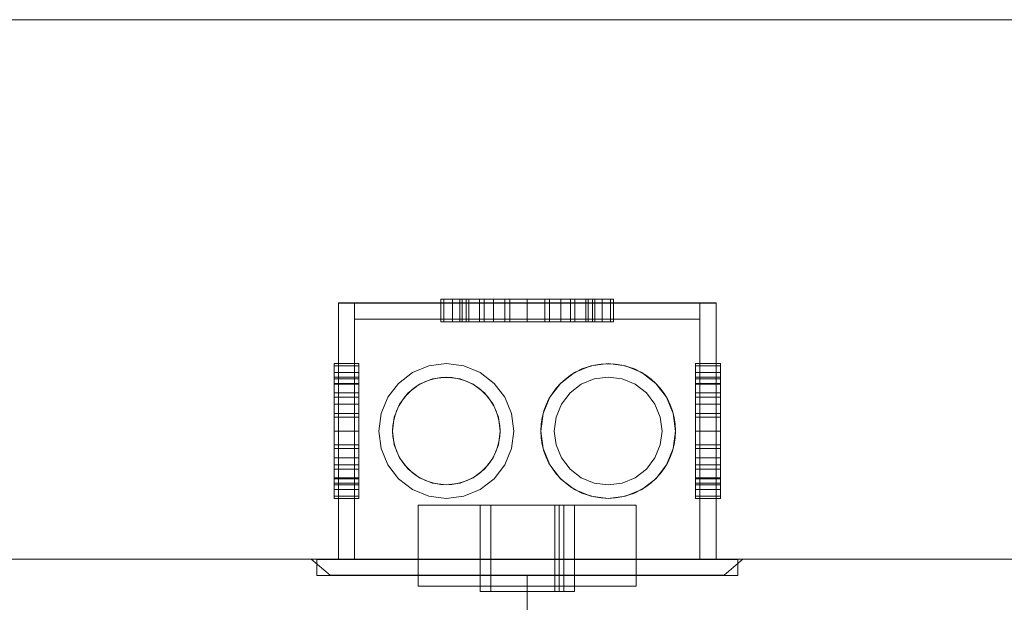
# Model space of a CAD drawing. Extents: x 5066 to 9756, y -2696 to -1109.
# Tile 195 of 208: x 9416.868 to 9417.233, y -2573.653 to -2573.437. Entities that reach past the tile are written whole.
import ezdxf

# ---------------------------------------------------------------- set-up
doc = ezdxf.new("R2010")
doc.units = 0
doc.header["$MEASUREMENT"] = 0
for name, color, linetype, lineweight in [('CE-PT Dados', 7, 'CONTINUOUS', 5), ('IFC-Caixa de passagem-Contorno', 44, 'CONTINUOUS', 5), ('IFC-Parede padrão-Contorno', 44, 'CONTINUOUS', 5), ('LO-Caixa', 9, 'CONTINUOUS', 18)]:
    doc.layers.add(name, color=color, linetype=linetype, lineweight=lineweight)

msp = doc.modelspace()

# ---------------------------------------------------------------- linework, layer by layer
at = {"layer": 'CE-PT Dados'}
msp.add_line((9417.05581, -2573.76394), (9417.05581, -2573.64333), dxfattribs=at)
at = {"layer": 'IFC-Caixa de passagem-Contorno'}
for p, q in [((9416.98581, -2573.63733), (9416.98581, -2573.54233)), ((9416.98581, -2573.54233), (9417.12581, -2573.54233)), ((9417.12581, -2573.63733), (9417.12581, -2573.54233)), ((9416.97781, -2573.63733), (9417.13381, -2573.63733)), ((9416.97781, -2573.64333), (9416.97781, -2573.63733)), ((9417.13381, -2573.64333), (9417.13381, -2573.63733)), ((9416.97781, -2573.64333), (9417.13381, -2573.64333))]:
    msp.add_line(p, q, dxfattribs=at)
for centre, radius in [((9417.08581, -2573.58973), 0.02496), ((9417.02581, -2573.58973), 0.0199)]:
    msp.add_circle(centre, radius, dxfattribs=at)
at = {"layer": 'IFC-Parede padrão-Contorno', "color": 8, "lineweight": 5}
for p, q in [((9412.26519, -2573.43723), (9418.31398, -2573.43723)), ((9412.12116, -2573.63723), (9418.16995, -2573.63723))]:
    msp.add_line(p, q, dxfattribs=at)
at = {"layer": 'LO-Caixa'}
for p, q in [((9417.02381, -2573.54923), (9417.02381, -2573.54083)), ((9417.02381, -2573.54083), (9417.0249, -2573.54083)), ((9417.0249, -2573.54083), (9417.02381, -2573.54083)), ((9417.0249, -2573.54083), (9417.0249, -2573.54923)), ((9417.0249, -2573.54083), (9417.02809, -2573.54083)), ((9417.02809, -2573.54083), (9417.0249, -2573.54083)), ((9417.0249, -2573.54083), (9417.0249, -2573.54923)), ((9417.02809, -2573.54083), (9417.02809, -2573.54923)), ((9417.02809, -2573.54083), (9417.03318, -2573.54083)), ((9417.02809, -2573.54923), (9417.02809, -2573.54083)), ((9417.03318, -2573.54083), (9417.02809, -2573.54083)), ((9417.03081, -2573.54923), (9417.03081, -2573.54083)), ((9417.03081, -2573.54083), (9417.03166, -2573.54083)), ((9417.03166, -2573.54083), (9417.03081, -2573.54083)), ((9417.03081, -2573.54083), (9417.03166, -2573.54083)), ((9417.03081, -2573.54923), (9417.03081, -2573.54083)), ((9417.03166, -2573.54083), (9417.03081, -2573.54083)), ((9417.03166, -2573.54083), (9417.03166, -2573.54923)), ((9417.03166, -2573.54083), (9417.03416, -2573.54083)), ((9417.03166, -2573.54923), (9417.03166, -2573.54083)), ((9417.03416, -2573.54083), (9417.03166, -2573.54083)), ((9417.03166, -2573.54083), (9417.03416, -2573.54083)), ((9417.03166, -2573.54923), (9417.03166, -2573.54083)), ((9417.03166, -2573.54923), (9417.03166, -2573.54083)), ((9417.03416, -2573.54083), (9417.03166, -2573.54083)), ((9417.03318, -2573.54923), (9417.03318, -2573.54083)), ((9417.03318, -2573.54083), (9417.03981, -2573.54083)), ((9417.03981, -2573.54083), (9417.03318, -2573.54083)), ((9417.03318, -2573.54083), (9417.03318, -2573.54923)), ((9417.03416, -2573.54083), (9417.03416, -2573.54923)), ((9417.03416, -2573.54083), (9417.03813, -2573.54083)), ((9417.03416, -2573.54923), (9417.03416, -2573.54083)), ((9417.03813, -2573.54083), (9417.03416, -2573.54083)), ((9417.03416, -2573.54083), (9417.03813, -2573.54083)), ((9417.03416, -2573.54923), (9417.03416, -2573.54083)), ((9417.03416, -2573.54923), (9417.03416, -2573.54083)), ((9417.03813, -2573.54083), (9417.03416, -2573.54083)), ((9417.03813, -2573.54923), (9417.03813, -2573.54083)), ((9417.03813, -2573.54083), (9417.04331, -2573.54083)), ((9417.04331, -2573.54083), (9417.03813, -2573.54083)), ((9417.03813, -2573.54083), (9417.03813, -2573.54923)), ((9417.03813, -2573.54083), (9417.03813, -2573.54923)), ((9417.03813, -2573.54083), (9417.04331, -2573.54083)), ((9417.04331, -2573.54083), (9417.03813, -2573.54083)), ((9417.03813, -2573.54083), (9417.03813, -2573.54923)), ((9417.03981, -2573.54083), (9417.03981, -2573.54923)), ((9417.03981, -2573.54083), (9417.04752, -2573.54083)), ((9417.04752, -2573.54083), (9417.03981, -2573.54083)), ((9417.03981, -2573.54083), (9417.03981, -2573.54923)), ((9417.04331, -2573.54083), (9417.04331, -2573.54923)), ((9417.04331, -2573.54083), (9417.04934, -2573.54083)), ((9417.04331, -2573.54923), (9417.04331, -2573.54083)), ((9417.04934, -2573.54083), (9417.04331, -2573.54083)), ((9417.04331, -2573.54923), (9417.04331, -2573.54083)), ((9417.04331, -2573.54083), (9417.04934, -2573.54083)), ((9417.04331, -2573.54923), (9417.04331, -2573.54083)), ((9417.04934, -2573.54083), (9417.04331, -2573.54083)), ((9417.04752, -2573.54083), (9417.04752, -2573.54923)), ((9417.04752, -2573.54083), (9417.05581, -2573.54083)), ((9417.04752, -2573.54923), (9417.04752, -2573.54083)), ((9417.05581, -2573.54083), (9417.04752, -2573.54083)), ((9417.04934, -2573.54083), (9417.04934, -2573.54923)), ((9417.04934, -2573.54083), (9417.05581, -2573.54083)), ((9417.04934, -2573.54923), (9417.04934, -2573.54083)), ((9417.05581, -2573.54083), (9417.04934, -2573.54083)), ((9417.04934, -2573.54083), (9417.05581, -2573.54083)), ((9417.06831, -2573.54083), (9417.04934, -2573.54083)), ((9417.04934, -2573.54923), (9417.04934, -2573.54083)), ((9417.04934, -2573.54083), (9417.05581, -2573.54083)), ((9417.04934, -2573.54923), (9417.04934, -2573.54083)), ((9417.05581, -2573.54923), (9417.05581, -2573.54083)), ((9417.05581, -2573.54083), (9417.06228, -2573.54083)), ((9417.05581, -2573.54923), (9417.05581, -2573.54083)), ((9417.06228, -2573.54083), (9417.05581, -2573.54083)), ((9417.05581, -2573.54083), (9417.06228, -2573.54083)), ((9417.05581, -2573.54083), (9417.06228, -2573.54083)), ((9417.05581, -2573.54923), (9417.05581, -2573.54083)), ((9417.05581, -2573.54923), (9417.05581, -2573.54083)), ((9417.05581, -2573.54083), (9417.06409, -2573.54083)), ((9417.05581, -2573.54923), (9417.05581, -2573.54083)), ((9417.05581, -2573.54923), (9417.05581, -2573.54083)), ((9417.06409, -2573.54083), (9417.05581, -2573.54083)), ((9417.06228, -2573.54923), (9417.06228, -2573.54083)), ((9417.06228, -2573.54083), (9417.06831, -2573.54083)), ((9417.06831, -2573.54083), (9417.06228, -2573.54083)), ((9417.06228, -2573.54083), (9417.06228, -2573.54923)), ((9417.06228, -2573.54083), (9417.06831, -2573.54083)), ((9417.06228, -2573.54083), (9417.06831, -2573.54083)), ((9417.06228, -2573.54923), (9417.06228, -2573.54083)), ((9417.06228, -2573.54923), (9417.06228, -2573.54083)), ((9417.06409, -2573.54923), (9417.06409, -2573.54083)), ((9417.06409, -2573.54083), (9417.07181, -2573.54083)), ((9417.07181, -2573.54083), (9417.06409, -2573.54083)), ((9417.06409, -2573.54083), (9417.06409, -2573.54923)), ((9417.06831, -2573.54083), (9417.06831, -2573.54923)), ((9417.06831, -2573.54083), (9417.07348, -2573.54083)), ((9417.06831, -2573.54923), (9417.06831, -2573.54083)), ((9417.07348, -2573.54083), (9417.06831, -2573.54083)), ((9417.06831, -2573.54083), (9417.07348, -2573.54083)), ((9417.06831, -2573.54923), (9417.06831, -2573.54083)), ((9417.06831, -2573.54923), (9417.06831, -2573.54083)), ((9417.07348, -2573.54083), (9417.06831, -2573.54083)), ((9417.07181, -2573.54083), (9417.07181, -2573.54923)), ((9417.07181, -2573.54083), (9417.07843, -2573.54083)), ((9417.07843, -2573.54083), (9417.07181, -2573.54083)), ((9417.07181, -2573.54083), (9417.07181, -2573.54923)), ((9417.07348, -2573.54083), (9417.07348, -2573.54923)), ((9417.07348, -2573.54083), (9417.07746, -2573.54083)), ((9417.07348, -2573.54923), (9417.07348, -2573.54083)), ((9417.07746, -2573.54083), (9417.07348, -2573.54083)), ((9417.07348, -2573.54083), (9417.07348, -2573.54923)), ((9417.07348, -2573.54083), (9417.07746, -2573.54083)), ((9417.07746, -2573.54083), (9417.07348, -2573.54083)), ((9417.07348, -2573.54083), (9417.07348, -2573.54923)), ((9417.07746, -2573.54923), (9417.07746, -2573.54083)), ((9417.07746, -2573.54083), (9417.07995, -2573.54083)), ((9417.07995, -2573.54083), (9417.07746, -2573.54083)), ((9417.07746, -2573.54083), (9417.07746, -2573.54923)), ((9417.07746, -2573.54923), (9417.07746, -2573.54083)), ((9417.07746, -2573.54083), (9417.07995, -2573.54083)), ((9417.07746, -2573.54923), (9417.07746, -2573.54083)), ((9417.07995, -2573.54083), (9417.07746, -2573.54083)), ((9417.07843, -2573.54083), (9417.07843, -2573.54923)), ((9417.07843, -2573.54083), (9417.08352, -2573.54083)), ((9417.07843, -2573.54923), (9417.07843, -2573.54083)), ((9417.08352, -2573.54083), (9417.07843, -2573.54083)), ((9417.07995, -2573.54083), (9417.07995, -2573.54923)), ((9417.07995, -2573.54083), (9417.08081, -2573.54083)), ((9417.07995, -2573.54923), (9417.07995, -2573.54083)), ((9417.08081, -2573.54083), (9417.07995, -2573.54083)), ((9417.07995, -2573.54923), (9417.07995, -2573.54083)), ((9417.07995, -2573.54083), (9417.08081, -2573.54083)), ((9417.07995, -2573.54923), (9417.07995, -2573.54083)), ((9417.08081, -2573.54083), (9417.07995, -2573.54083)), ((9417.08081, -2573.54083), (9417.08081, -2573.54923)), ((9417.08081, -2573.54083), (9417.08081, -2573.54923)), ((9417.08352, -2573.54923), (9417.08352, -2573.54083)), ((9417.08352, -2573.54083), (9417.08672, -2573.54083)), ((9417.08672, -2573.54083), (9417.08352, -2573.54083)), ((9417.08352, -2573.54083), (9417.08352, -2573.54923)), ((9417.08672, -2573.54083), (9417.08672, -2573.54923)), ((9417.08672, -2573.54083), (9417.08781, -2573.54083)), ((9417.08781, -2573.54083), (9417.08672, -2573.54083)), ((9417.08672, -2573.54083), (9417.08672, -2573.54923)), ((9417.08781, -2573.54083), (9417.08781, -2573.54923)), ((9417.12581, -2573.54223), (9416.98581, -2573.54223)), ((9416.98581, -2573.54223), (9417.12581, -2573.54223)), ((9416.98581, -2573.54223), (9416.98581, -2573.63723)), ((9416.98581, -2573.63723), (9416.98581, -2573.54223)), ((9416.99181, -2573.54223), (9417.11981, -2573.54223)), ((9417.11981, -2573.54223), (9416.99181, -2573.54223)), ((9416.99181, -2573.54223), (9416.99181, -2573.54823)), ((9416.99181, -2573.54823), (9416.99181, -2573.54223)), ((9417.11981, -2573.54223), (9416.99181, -2573.54223)), ((9416.99181, -2573.54223), (9416.99181, -2573.63723)), ((9416.99181, -2573.54223), (9417.11981, -2573.54223)), ((9416.99181, -2573.63723), (9416.99181, -2573.54223)), ((9417.11981, -2573.54823), (9417.11981, -2573.54223)), ((9417.11981, -2573.54823), (9417.11981, -2573.54223)), ((9417.11981, -2573.63723), (9417.11981, -2573.54223)), ((9417.11981, -2573.63723), (9417.11981, -2573.54223)), ((9417.12581, -2573.63723), (9417.12581, -2573.54223)), ((9417.12581, -2573.63723), (9417.12581, -2573.54223)), ((9416.99181, -2573.54823), (9417.11981, -2573.54823)), ((9417.11981, -2573.54823), (9416.99181, -2573.54823)), ((9417.02381, -2573.54923), (9417.0249, -2573.54923)), ((9417.0249, -2573.54923), (9417.02381, -2573.54923)), ((9417.0249, -2573.54923), (9417.02809, -2573.54923)), ((9417.02809, -2573.54923), (9417.0249, -2573.54923)), ((9417.03318, -2573.54923), (9417.02809, -2573.54923)), ((9417.02809, -2573.54923), (9417.03318, -2573.54923)), ((9417.03166, -2573.54923), (9417.03081, -2573.54923)), ((9417.03081, -2573.54923), (9417.03166, -2573.54923)), ((9417.03166, -2573.54923), (9417.03081, -2573.54923)), ((9417.03081, -2573.54923), (9417.03166, -2573.54923)), ((9417.03416, -2573.54923), (9417.03166, -2573.54923)), ((9417.03166, -2573.54923), (9417.03416, -2573.54923)), ((9417.03416, -2573.54923), (9417.03166, -2573.54923)), ((9417.03166, -2573.54923), (9417.03416, -2573.54923)), ((9417.03318, -2573.54923), (9417.03981, -2573.54923)), ((9417.03981, -2573.54923), (9417.03318, -2573.54923)), ((9417.03813, -2573.54923), (9417.03416, -2573.54923)), ((9417.03416, -2573.54923), (9417.03813, -2573.54923)), ((9417.03813, -2573.54923), (9417.03416, -2573.54923)), ((9417.03416, -2573.54923), (9417.03813, -2573.54923)), ((9417.04331, -2573.54923), (9417.03813, -2573.54923)), ((9417.03813, -2573.54923), (9417.04331, -2573.54923)), ((9417.04331, -2573.54923), (9417.03813, -2573.54923)), ((9417.03813, -2573.54923), (9417.04331, -2573.54923)), ((9417.03981, -2573.54923), (9417.04752, -2573.54923)), ((9417.04752, -2573.54923), (9417.03981, -2573.54923)), ((9417.04934, -2573.54923), (9417.04331, -2573.54923)), ((9417.04331, -2573.54923), (9417.04934, -2573.54923)), ((9417.04934, -2573.54923), (9417.04331, -2573.54923)), ((9417.04331, -2573.54923), (9417.04934, -2573.54923)), ((9417.05581, -2573.54923), (9417.04752, -2573.54923)), ((9417.04752, -2573.54923), (9417.05581, -2573.54923)), ((9417.05581, -2573.54923), (9417.04934, -2573.54923)), ((9417.04934, -2573.54923), (9417.05581, -2573.54923)), ((9417.04934, -2573.54923), (9417.05581, -2573.54923)), ((9417.05581, -2573.54923), (9417.04934, -2573.54923)), ((9417.06228, -2573.54923), (9417.05581, -2573.54923)), ((9417.05581, -2573.54923), (9417.06228, -2573.54923)), ((9417.05581, -2573.54923), (9417.06228, -2573.54923)), ((9417.06228, -2573.54923), (9417.05581, -2573.54923)), ((9417.06409, -2573.54923), (9417.05581, -2573.54923)), ((9417.05581, -2573.54923), (9417.06409, -2573.54923)), ((9417.06831, -2573.54923), (9417.06228, -2573.54923)), ((9417.06228, -2573.54923), (9417.06831, -2573.54923)), ((9417.06228, -2573.54923), (9417.06831, -2573.54923)), ((9417.06831, -2573.54923), (9417.06228, -2573.54923)), ((9417.07181, -2573.54923), (9417.06409, -2573.54923)), ((9417.06409, -2573.54923), (9417.07181, -2573.54923)), ((9417.07348, -2573.54923), (9417.06831, -2573.54923)), ((9417.06831, -2573.54923), (9417.07348, -2573.54923)), ((9417.07348, -2573.54923), (9417.06831, -2573.54923)), ((9417.06831, -2573.54923), (9417.07348, -2573.54923)), ((9417.07843, -2573.54923), (9417.07181, -2573.54923)), ((9417.07181, -2573.54923), (9417.07843, -2573.54923)), ((9417.07746, -2573.54923), (9417.07348, -2573.54923)), ((9417.07348, -2573.54923), (9417.07746, -2573.54923)), ((9417.07746, -2573.54923), (9417.07348, -2573.54923)), ((9417.07348, -2573.54923), (9417.07746, -2573.54923)), ((9417.07995, -2573.54923), (9417.07746, -2573.54923)), ((9417.07746, -2573.54923), (9417.07995, -2573.54923)), ((9417.07995, -2573.54923), (9417.07746, -2573.54923)), ((9417.07746, -2573.54923), (9417.07995, -2573.54923)), ((9417.07843, -2573.54923), (9417.08352, -2573.54923)), ((9417.08352, -2573.54923), (9417.07843, -2573.54923)), ((9417.08081, -2573.54923), (9417.07995, -2573.54923)), ((9417.07995, -2573.54923), (9417.08081, -2573.54923)), ((9417.07995, -2573.54923), (9417.08081, -2573.54923)), ((9417.08081, -2573.54923), (9417.07995, -2573.54923)), ((9417.08352, -2573.54923), (9417.08672, -2573.54923)), ((9417.08672, -2573.54923), (9417.08352, -2573.54923)), ((9417.08672, -2573.54923), (9417.08781, -2573.54923)), ((9417.08781, -2573.54923), (9417.08672, -2573.54923)), ((9416.98421, -2573.56559), (9416.98421, -2573.56473)), ((9416.98421, -2573.56473), (9416.98421, -2573.56559)), ((9416.99341, -2573.56473), (9416.98421, -2573.56473)), ((9416.98421, -2573.56559), (9416.98421, -2573.56473)), ((9416.98421, -2573.56473), (9416.98421, -2573.56559)), ((9416.99341, -2573.56473), (9416.98421, -2573.56473)), ((9416.98421, -2573.56808), (9416.98421, -2573.56559)), ((9416.98421, -2573.56559), (9416.98421, -2573.56808)), ((9416.98421, -2573.56559), (9416.99341, -2573.56559)), ((9416.98421, -2573.56559), (9416.99341, -2573.56559)), ((9416.98421, -2573.56559), (9416.98421, -2573.56808)), ((9416.98421, -2573.56808), (9416.98421, -2573.56559)), ((9416.99341, -2573.56559), (9416.98421, -2573.56559)), ((9416.98421, -2573.56559), (9416.99341, -2573.56559)), ((9416.99341, -2573.56559), (9416.99341, -2573.56473)), ((9416.99341, -2573.56473), (9416.99341, -2573.56559)), ((9416.99341, -2573.56559), (9416.99341, -2573.56473)), ((9416.99341, -2573.56473), (9416.99341, -2573.56559)), ((9416.99341, -2573.56559), (9416.99341, -2573.56808)), ((9416.99341, -2573.56808), (9416.99341, -2573.56559)), ((9416.99341, -2573.56559), (9416.99341, -2573.56808)), ((9416.99341, -2573.56808), (9416.99341, -2573.56559)), ((9417.01934, -2573.56559), (9417.01331, -2573.56808)), ((9417.01331, -2573.56808), (9417.01934, -2573.56559)), ((9417.02581, -2573.56473), (9417.01934, -2573.56559)), ((9417.01934, -2573.56559), (9417.02581, -2573.56473)), ((9417.03228, -2573.56559), (9417.02581, -2573.56473)), ((9417.02581, -2573.56473), (9417.03228, -2573.56559)), ((9417.03831, -2573.56808), (9417.03228, -2573.56559)), ((9417.03228, -2573.56559), (9417.03831, -2573.56808)), ((9417.07331, -2573.56808), (9417.07934, -2573.56559)), ((9417.07934, -2573.56559), (9417.07331, -2573.56808)), ((9417.07934, -2573.56559), (9417.08581, -2573.56473)), ((9417.08581, -2573.56473), (9417.07934, -2573.56559)), ((9417.08581, -2573.56473), (9417.09228, -2573.56559)), ((9417.09228, -2573.56559), (9417.08581, -2573.56473)), ((9417.09228, -2573.56559), (9417.09831, -2573.56808)), ((9417.09831, -2573.56808), (9417.09228, -2573.56559)), ((9417.11821, -2573.56559), (9417.11821, -2573.56473)), ((9417.11821, -2573.56473), (9417.11821, -2573.56559)), ((9417.12741, -2573.56473), (9417.11821, -2573.56473)), ((9417.11821, -2573.56559), (9417.11821, -2573.56473)), ((9417.11821, -2573.56473), (9417.11821, -2573.56559)), ((9417.12741, -2573.56473), (9417.11821, -2573.56473)), ((9417.11821, -2573.56808), (9417.11821, -2573.56559)), ((9417.11821, -2573.56559), (9417.11821, -2573.56808)), ((9417.12741, -2573.56559), (9417.11821, -2573.56559)), ((9417.11821, -2573.56559), (9417.12741, -2573.56559)), ((9417.11821, -2573.56808), (9417.11821, -2573.56559)), ((9417.11821, -2573.56559), (9417.11821, -2573.56808)), ((9417.12741, -2573.56559), (9417.11821, -2573.56559)), ((9417.12741, -2573.56559), (9417.11821, -2573.56559)), ((9417.12741, -2573.56559), (9417.12741, -2573.56473)), ((9417.12741, -2573.56473), (9417.12741, -2573.56559)), ((9417.12741, -2573.56559), (9417.12741, -2573.56473)), ((9417.12741, -2573.56473), (9417.12741, -2573.56559)), ((9417.12741, -2573.56559), (9417.12741, -2573.56808)), ((9417.12741, -2573.56808), (9417.12741, -2573.56559)), ((9417.12741, -2573.56559), (9417.12741, -2573.56808)), ((9417.12741, -2573.56808), (9417.12741, -2573.56559)), ((9416.98421, -2573.57206), (9416.98421, -2573.56808)), ((9416.98421, -2573.56808), (9416.98421, -2573.57206)), ((9416.98421, -2573.56808), (9416.99341, -2573.56808)), ((9416.98421, -2573.56808), (9416.99341, -2573.56808)), ((9416.98421, -2573.56808), (9416.98421, -2573.57206)), ((9416.98421, -2573.57206), (9416.98421, -2573.56808)), ((9416.98421, -2573.56808), (9416.99341, -2573.56808)), ((9416.99341, -2573.56808), (9416.98421, -2573.56808)), ((9416.98421, -2573.56973), (9416.98421, -2573.57041)), ((9416.98421, -2573.57041), (9416.98421, -2573.56973)), ((9416.99341, -2573.56973), (9416.98421, -2573.56973)), ((9416.98421, -2573.57041), (9416.98421, -2573.57241)), ((9416.98421, -2573.57241), (9416.98421, -2573.57041)), ((9416.99341, -2573.57041), (9416.98421, -2573.57041)), ((9416.98421, -2573.57041), (9416.99341, -2573.57041)), ((9416.99341, -2573.56808), (9416.99341, -2573.57206)), ((9416.99341, -2573.57206), (9416.99341, -2573.56808)), ((9416.99341, -2573.56808), (9416.99341, -2573.57206)), ((9416.99341, -2573.57206), (9416.99341, -2573.56808)), ((9416.99341, -2573.56973), (9416.99341, -2573.57041)), ((9416.99341, -2573.57041), (9416.99341, -2573.56973)), ((9416.99341, -2573.57241), (9416.99341, -2573.57041)), ((9416.99341, -2573.57041), (9416.99341, -2573.57241)), ((9417.01331, -2573.56808), (9417.00813, -2573.57206)), ((9417.00813, -2573.57206), (9417.01331, -2573.56808)), ((9417.01581, -2573.57241), (9417.02063, -2573.57041)), ((9417.02063, -2573.57041), (9417.01581, -2573.57241)), ((9417.02063, -2573.57041), (9417.02581, -2573.56973)), ((9417.02581, -2573.56973), (9417.02063, -2573.57041)), ((9417.02581, -2573.56973), (9417.03098, -2573.57041)), ((9417.03098, -2573.57041), (9417.02581, -2573.56973)), ((9417.03098, -2573.57041), (9417.03581, -2573.57241)), ((9417.03581, -2573.57241), (9417.03098, -2573.57041)), ((9417.04348, -2573.57206), (9417.03831, -2573.56808)), ((9417.03831, -2573.56808), (9417.04348, -2573.57206)), ((9417.06813, -2573.57206), (9417.07331, -2573.56808)), ((9417.07331, -2573.56808), (9417.06813, -2573.57206)), ((9417.07581, -2573.57241), (9417.08063, -2573.57041)), ((9417.07581, -2573.57241), (9417.08063, -2573.57041)), ((9417.08063, -2573.57041), (9417.08581, -2573.56973)), ((9417.08063, -2573.57041), (9417.08581, -2573.56973)), ((9417.08581, -2573.56973), (9417.09098, -2573.57041)), ((9417.08581, -2573.56973), (9417.09098, -2573.57041)), ((9417.09098, -2573.57041), (9417.09581, -2573.57241)), ((9417.09098, -2573.57041), (9417.09581, -2573.57241)), ((9417.09831, -2573.56808), (9417.10348, -2573.57206)), ((9417.10348, -2573.57206), (9417.09831, -2573.56808)), ((9417.11821, -2573.57206), (9417.11821, -2573.56808)), ((9417.11821, -2573.56808), (9417.11821, -2573.57206)), ((9417.11821, -2573.56808), (9417.12741, -2573.56808)), ((9417.12741, -2573.56808), (9417.11821, -2573.56808)), ((9417.11821, -2573.57206), (9417.11821, -2573.56808)), ((9417.11821, -2573.56808), (9417.11821, -2573.57206)), ((9417.12741, -2573.56808), (9417.11821, -2573.56808)), ((9417.12741, -2573.56808), (9417.11821, -2573.56808)), ((9417.11821, -2573.56973), (9417.11821, -2573.57041)), ((9417.11821, -2573.57041), (9417.11821, -2573.56973)), ((9417.12741, -2573.56973), (9417.11821, -2573.56973)), ((9417.11821, -2573.57241), (9417.11821, -2573.57041)), ((9417.11821, -2573.57041), (9417.11821, -2573.57241)), ((9417.12741, -2573.57041), (9417.11821, -2573.57041)), ((9417.11821, -2573.57041), (9417.12741, -2573.57041)), ((9417.12741, -2573.56808), (9417.12741, -2573.57206)), ((9417.12741, -2573.57206), (9417.12741, -2573.56808)), ((9417.12741, -2573.56808), (9417.12741, -2573.57206)), ((9417.12741, -2573.57206), (9417.12741, -2573.56808)), ((9417.12741, -2573.56973), (9417.12741, -2573.57041)), ((9417.12741, -2573.57041), (9417.12741, -2573.56973)), ((9417.12741, -2573.57041), (9417.12741, -2573.57241)), ((9417.12741, -2573.57241), (9417.12741, -2573.57041)), ((9416.98421, -2573.57206), (9416.98421, -2573.57723)), ((9416.98421, -2573.57723), (9416.98421, -2573.57206)), ((9416.99341, -2573.57206), (9416.98421, -2573.57206)), ((9416.99341, -2573.57206), (9416.98421, -2573.57206)), ((9416.98421, -2573.57206), (9416.98421, -2573.57723)), ((9416.98421, -2573.57723), (9416.98421, -2573.57206)), ((9416.99341, -2573.57206), (9416.98421, -2573.57206)), ((9416.98421, -2573.57206), (9416.99341, -2573.57206)), ((9416.98421, -2573.57241), (9416.98421, -2573.57559)), ((9416.98421, -2573.57559), (9416.98421, -2573.57241)), ((9416.98421, -2573.57241), (9416.99341, -2573.57241)), ((9416.99341, -2573.57241), (9416.98421, -2573.57241)), ((9416.99341, -2573.57723), (9416.99341, -2573.57206)), ((9416.99341, -2573.57206), (9416.99341, -2573.57723)), ((9416.99341, -2573.57723), (9416.99341, -2573.57206)), ((9416.99341, -2573.57206), (9416.99341, -2573.57723)), ((9416.99341, -2573.57559), (9416.99341, -2573.57241)), ((9416.99341, -2573.57241), (9416.99341, -2573.57559)), ((9417.00813, -2573.57206), (9417.00416, -2573.57723)), ((9417.00416, -2573.57723), (9417.00813, -2573.57206)), ((9417.01166, -2573.57559), (9417.01581, -2573.57241)), ((9417.01581, -2573.57241), (9417.01166, -2573.57559)), ((9417.03581, -2573.57241), (9417.03995, -2573.57559)), ((9417.03995, -2573.57559), (9417.03581, -2573.57241)), ((9417.04746, -2573.57723), (9417.04348, -2573.57206)), ((9417.04348, -2573.57206), (9417.04746, -2573.57723)), ((9417.06416, -2573.57723), (9417.06813, -2573.57206)), ((9417.06813, -2573.57206), (9417.06416, -2573.57723)), ((9417.07166, -2573.57559), (9417.07581, -2573.57241)), ((9417.07166, -2573.57559), (9417.07581, -2573.57241)), ((9417.09581, -2573.57241), (9417.09995, -2573.57559)), ((9417.09581, -2573.57241), (9417.09995, -2573.57559)), ((9417.10348, -2573.57206), (9417.10746, -2573.57723)), ((9417.10746, -2573.57723), (9417.10348, -2573.57206)), ((9417.11821, -2573.57723), (9417.11821, -2573.57206)), ((9417.11821, -2573.57206), (9417.11821, -2573.57723)), ((9417.12741, -2573.57206), (9417.11821, -2573.57206)), ((9417.11821, -2573.57206), (9417.12741, -2573.57206)), ((9417.11821, -2573.57723), (9417.11821, -2573.57206)), ((9417.11821, -2573.57206), (9417.11821, -2573.57723)), ((9417.11821, -2573.57206), (9417.12741, -2573.57206)), ((9417.11821, -2573.57206), (9417.12741, -2573.57206)), ((9417.11821, -2573.57559), (9417.11821, -2573.57241)), ((9417.11821, -2573.57241), (9417.11821, -2573.57559)), ((9417.11821, -2573.57241), (9417.12741, -2573.57241)), ((9417.12741, -2573.57241), (9417.11821, -2573.57241)), ((9417.12741, -2573.57206), (9417.12741, -2573.57723)), ((9417.12741, -2573.57723), (9417.12741, -2573.57206)), ((9417.12741, -2573.57206), (9417.12741, -2573.57723)), ((9417.12741, -2573.57723), (9417.12741, -2573.57206)), ((9417.12741, -2573.57559), (9417.12741, -2573.57241)), ((9417.12741, -2573.57241), (9417.12741, -2573.57559)), ((9416.98421, -2573.57559), (9416.98421, -2573.57973)), ((9416.98421, -2573.57973), (9416.98421, -2573.57559)), ((9416.99341, -2573.57559), (9416.98421, -2573.57559)), ((9416.98421, -2573.57559), (9416.99341, -2573.57559)), ((9416.98421, -2573.57723), (9416.98421, -2573.58326)), ((9416.98421, -2573.58326), (9416.98421, -2573.57723)), ((9416.98421, -2573.57723), (9416.99341, -2573.57723)), ((9416.98421, -2573.57723), (9416.99341, -2573.57723)), ((9416.98421, -2573.57723), (9416.98421, -2573.58326)), ((9416.98421, -2573.58326), (9416.98421, -2573.57723)), ((9416.99341, -2573.57723), (9416.98421, -2573.57723)), ((9416.98421, -2573.57723), (9416.99341, -2573.57723)), ((9416.99341, -2573.57559), (9416.99341, -2573.57973)), ((9416.99341, -2573.57973), (9416.99341, -2573.57559)), ((9416.99341, -2573.58326), (9416.99341, -2573.57723)), ((9416.99341, -2573.57723), (9416.99341, -2573.58326)), ((9416.99341, -2573.58326), (9416.99341, -2573.57723)), ((9416.99341, -2573.57723), (9416.99341, -2573.58326)), ((9417.00416, -2573.57723), (9417.00166, -2573.58326)), ((9417.00166, -2573.58326), (9417.00416, -2573.57723)), ((9417.01166, -2573.57559), (9417.00849, -2573.57973)), ((9417.00849, -2573.57973), (9417.01166, -2573.57559)), ((9417.04313, -2573.57973), (9417.03995, -2573.57559)), ((9417.03995, -2573.57559), (9417.04313, -2573.57973)), ((9417.04995, -2573.58326), (9417.04746, -2573.57723)), ((9417.04746, -2573.57723), (9417.04995, -2573.58326)), ((9417.06166, -2573.58326), (9417.06416, -2573.57723)), ((9417.06416, -2573.57723), (9417.06166, -2573.58326)), ((9417.06849, -2573.57973), (9417.07166, -2573.57559)), ((9417.06849, -2573.57973), (9417.07166, -2573.57559)), ((9417.09995, -2573.57559), (9417.10313, -2573.57973)), ((9417.09995, -2573.57559), (9417.10313, -2573.57973)), ((9417.10746, -2573.57723), (9417.10995, -2573.58326)), ((9417.10995, -2573.58326), (9417.10746, -2573.57723)), ((9417.11821, -2573.57973), (9417.11821, -2573.57559)), ((9417.11821, -2573.57559), (9417.11821, -2573.57973)), ((9417.12741, -2573.57559), (9417.11821, -2573.57559)), ((9417.11821, -2573.57559), (9417.12741, -2573.57559)), ((9417.11821, -2573.58326), (9417.11821, -2573.57723)), ((9417.11821, -2573.57723), (9417.11821, -2573.58326)), ((9417.12741, -2573.57723), (9417.11821, -2573.57723)), ((9417.11821, -2573.57723), (9417.12741, -2573.57723)), ((9417.11821, -2573.58326), (9417.11821, -2573.57723)), ((9417.11821, -2573.57723), (9417.11821, -2573.58326)), ((9417.12741, -2573.57723), (9417.11821, -2573.57723)), ((9417.12741, -2573.57723), (9417.11821, -2573.57723)), ((9417.12741, -2573.57559), (9417.12741, -2573.57973)), ((9417.12741, -2573.57973), (9417.12741, -2573.57559)), ((9417.12741, -2573.57723), (9417.12741, -2573.58326)), ((9417.12741, -2573.58326), (9417.12741, -2573.57723)), ((9417.12741, -2573.57723), (9417.12741, -2573.58326)), ((9417.12741, -2573.58326), (9417.12741, -2573.57723)), ((9416.98421, -2573.57973), (9416.98421, -2573.58456)), ((9416.98421, -2573.58456), (9416.98421, -2573.57973)), ((9416.99341, -2573.57973), (9416.98421, -2573.57973)), ((9416.98421, -2573.57973), (9416.99341, -2573.57973)), ((9416.99341, -2573.57973), (9416.99341, -2573.58456)), ((9416.99341, -2573.58456), (9416.99341, -2573.57973)), ((9417.00649, -2573.58456), (9417.00849, -2573.57973)), ((9417.00849, -2573.57973), (9417.00649, -2573.58456)), ((9417.04313, -2573.57973), (9417.04513, -2573.58456)), ((9417.04513, -2573.58456), (9417.04313, -2573.57973)), ((9417.06649, -2573.58456), (9417.06849, -2573.57973)), ((9417.06649, -2573.58456), (9417.06849, -2573.57973)), ((9417.10313, -2573.57973), (9417.10513, -2573.58456)), ((9417.10313, -2573.57973), (9417.10513, -2573.58456)), ((9417.11821, -2573.58456), (9417.11821, -2573.57973)), ((9417.11821, -2573.57973), (9417.11821, -2573.58456)), ((9417.12741, -2573.57973), (9417.11821, -2573.57973)), ((9417.11821, -2573.57973), (9417.12741, -2573.57973)), ((9417.12741, -2573.57973), (9417.12741, -2573.58456)), ((9417.12741, -2573.58456), (9417.12741, -2573.57973)), ((9416.98421, -2573.58973), (9416.98421, -2573.58326)), ((9416.98421, -2573.58326), (9416.98421, -2573.58973)), ((9416.98421, -2573.58326), (9416.99341, -2573.58326)), ((9416.98421, -2573.58326), (9416.99341, -2573.58326)), ((9416.98421, -2573.58326), (9416.98421, -2573.58973)), ((9416.98421, -2573.58973), (9416.98421, -2573.58326)), ((9416.98421, -2573.58326), (9416.99341, -2573.58326)), ((9416.99341, -2573.58326), (9416.98421, -2573.58326)), ((9416.98421, -2573.58973), (9416.98421, -2573.58456)), ((9416.98421, -2573.58456), (9416.98421, -2573.58973)), ((9416.98421, -2573.58456), (9416.99341, -2573.58456)), ((9416.99341, -2573.58456), (9416.98421, -2573.58456)), ((9416.99341, -2573.58326), (9416.99341, -2573.58973)), ((9416.99341, -2573.58973), (9416.99341, -2573.58326)), ((9416.99341, -2573.58973), (9416.99341, -2573.58326)), ((9416.99341, -2573.58326), (9416.99341, -2573.58973)), ((9416.99341, -2573.58456), (9416.99341, -2573.58973)), ((9416.99341, -2573.58973), (9416.99341, -2573.58456)), ((9417.00166, -2573.58326), (9417.00081, -2573.58973)), ((9417.00081, -2573.58973), (9417.00166, -2573.58326)), ((9417.00581, -2573.58973), (9417.00649, -2573.58456)), ((9417.00649, -2573.58456), (9417.00581, -2573.58973)), ((9417.04513, -2573.58456), (9417.04581, -2573.58973)), ((9417.04581, -2573.58973), (9417.04513, -2573.58456)), ((9417.05081, -2573.58973), (9417.04995, -2573.58326)), ((9417.04995, -2573.58326), (9417.05081, -2573.58973)), ((9417.06081, -2573.58973), (9417.06166, -2573.58326)), ((9417.06166, -2573.58326), (9417.06081, -2573.58973)), ((9417.06581, -2573.58973), (9417.06649, -2573.58456)), ((9417.06581, -2573.58973), (9417.06649, -2573.58456)), ((9417.10513, -2573.58456), (9417.10581, -2573.58973)), ((9417.10513, -2573.58456), (9417.10581, -2573.58973)), ((9417.10995, -2573.58326), (9417.11081, -2573.58973)), ((9417.11081, -2573.58973), (9417.10995, -2573.58326)), ((9417.11821, -2573.58326), (9417.11821, -2573.58973)), ((9417.11821, -2573.58973), (9417.11821, -2573.58326)), ((9417.11821, -2573.58326), (9417.12741, -2573.58326)), ((9417.12741, -2573.58326), (9417.11821, -2573.58326)), ((9417.11821, -2573.58326), (9417.11821, -2573.58973)), ((9417.11821, -2573.58973), (9417.11821, -2573.58326)), ((9417.12741, -2573.58326), (9417.11821, -2573.58326)), ((9417.12741, -2573.58326), (9417.11821, -2573.58326)), ((9417.11821, -2573.58456), (9417.11821, -2573.58973)), ((9417.11821, -2573.58973), (9417.11821, -2573.58456)), ((9417.11821, -2573.58456), (9417.12741, -2573.58456)), ((9417.12741, -2573.58456), (9417.11821, -2573.58456)), ((9417.12741, -2573.58973), (9417.12741, -2573.58326)), ((9417.12741, -2573.58326), (9417.12741, -2573.58973)), ((9417.12741, -2573.58973), (9417.12741, -2573.58326)), ((9417.12741, -2573.58326), (9417.12741, -2573.58973)), ((9417.12741, -2573.58456), (9417.12741, -2573.58973)), ((9417.12741, -2573.58973), (9417.12741, -2573.58456)), ((9416.98421, -2573.5962), (9416.98421, -2573.58973)), ((9416.98421, -2573.58973), (9416.98421, -2573.5962)), ((9416.98421, -2573.58973), (9416.99341, -2573.58973)), ((9416.98421, -2573.58973), (9416.99341, -2573.58973)), ((9416.98421, -2573.58973), (9416.98421, -2573.5962)), ((9416.98421, -2573.5962), (9416.98421, -2573.58973)), ((9416.98421, -2573.58973), (9416.99341, -2573.58973)), ((9416.98421, -2573.58973), (9416.99341, -2573.58973)), ((9416.98421, -2573.59491), (9416.98421, -2573.58973)), ((9416.98421, -2573.58973), (9416.98421, -2573.59491)), ((9416.98421, -2573.58973), (9416.99341, -2573.58973)), ((9416.98421, -2573.58973), (9416.99341, -2573.58973)), ((9416.99341, -2573.58973), (9416.99341, -2573.5962)), ((9416.99341, -2573.5962), (9416.99341, -2573.58973)), ((9416.99341, -2573.5962), (9416.99341, -2573.58973)), ((9416.99341, -2573.58973), (9416.99341, -2573.5962)), ((9416.99341, -2573.59491), (9416.99341, -2573.58973)), ((9416.99341, -2573.58973), (9416.99341, -2573.59491)), ((9417.00081, -2573.58973), (9417.00166, -2573.5962)), ((9417.00166, -2573.5962), (9417.00081, -2573.58973)), ((9417.00649, -2573.59491), (9417.00581, -2573.58973)), ((9417.00581, -2573.58973), (9417.00649, -2573.59491)), ((9417.04581, -2573.58973), (9417.04513, -2573.59491)), ((9417.04513, -2573.59491), (9417.04581, -2573.58973)), ((9417.04995, -2573.5962), (9417.05081, -2573.58973)), ((9417.05081, -2573.58973), (9417.04995, -2573.5962)), ((9417.06166, -2573.5962), (9417.06081, -2573.58973)), ((9417.06081, -2573.58973), (9417.06166, -2573.5962)), ((9417.06649, -2573.59491), (9417.06581, -2573.58973)), ((9417.06649, -2573.59491), (9417.06581, -2573.58973)), ((9417.10581, -2573.58973), (9417.10513, -2573.59491)), ((9417.10581, -2573.58973), (9417.10513, -2573.59491)), ((9417.11081, -2573.58973), (9417.10995, -2573.5962)), ((9417.10995, -2573.5962), (9417.11081, -2573.58973)), ((9417.11821, -2573.58973), (9417.11821, -2573.5962)), ((9417.11821, -2573.5962), (9417.11821, -2573.58973)), ((9417.12741, -2573.58973), (9417.11821, -2573.58973)), ((9417.12741, -2573.58973), (9417.11821, -2573.58973)), ((9417.11821, -2573.58973), (9417.11821, -2573.5962)), ((9417.11821, -2573.5962), (9417.11821, -2573.58973)), ((9417.12741, -2573.58973), (9417.11821, -2573.58973)), ((9417.12741, -2573.58973), (9417.11821, -2573.58973)), ((9417.11821, -2573.58973), (9417.11821, -2573.59491)), ((9417.11821, -2573.59491), (9417.11821, -2573.58973)), ((9417.12741, -2573.58973), (9417.11821, -2573.58973)), ((9417.12741, -2573.58973), (9417.11821, -2573.58973)), ((9417.12741, -2573.5962), (9417.12741, -2573.58973)), ((9417.12741, -2573.58973), (9417.12741, -2573.5962)), ((9417.12741, -2573.5962), (9417.12741, -2573.58973)), ((9417.12741, -2573.58973), (9417.12741, -2573.5962)), ((9417.12741, -2573.58973), (9417.12741, -2573.59491)), ((9417.12741, -2573.59491), (9417.12741, -2573.58973)), ((9416.98421, -2573.59973), (9416.98421, -2573.59491)), ((9416.98421, -2573.59491), (9416.98421, -2573.59973)), ((9416.99341, -2573.59491), (9416.98421, -2573.59491)), ((9416.98421, -2573.59491), (9416.99341, -2573.59491)), ((9416.98421, -2573.60223), (9416.98421, -2573.5962)), ((9416.98421, -2573.5962), (9416.98421, -2573.60223)), ((9416.98421, -2573.5962), (9416.99341, -2573.5962)), ((9416.98421, -2573.5962), (9416.99341, -2573.5962)), ((9416.98421, -2573.5962), (9416.98421, -2573.60223)), ((9416.98421, -2573.60223), (9416.98421, -2573.5962)), ((9416.99341, -2573.5962), (9416.98421, -2573.5962)), ((9416.98421, -2573.5962), (9416.99341, -2573.5962)), ((9416.99341, -2573.59491), (9416.99341, -2573.59973)), ((9416.99341, -2573.59973), (9416.99341, -2573.59491)), ((9416.99341, -2573.5962), (9416.99341, -2573.60223)), ((9416.99341, -2573.60223), (9416.99341, -2573.5962)), ((9416.99341, -2573.60223), (9416.99341, -2573.5962)), ((9416.99341, -2573.5962), (9416.99341, -2573.60223)), ((9417.00166, -2573.5962), (9417.00416, -2573.60223)), ((9417.00416, -2573.60223), (9417.00166, -2573.5962)), ((9417.00849, -2573.59973), (9417.00649, -2573.59491)), ((9417.00649, -2573.59491), (9417.00849, -2573.59973)), ((9417.04513, -2573.59491), (9417.04313, -2573.59973)), ((9417.04313, -2573.59973), (9417.04513, -2573.59491)), ((9417.04746, -2573.60223), (9417.04995, -2573.5962)), ((9417.04995, -2573.5962), (9417.04746, -2573.60223)), ((9417.06416, -2573.60223), (9417.06166, -2573.5962)), ((9417.06166, -2573.5962), (9417.06416, -2573.60223)), ((9417.06849, -2573.59973), (9417.06649, -2573.59491)), ((9417.06849, -2573.59973), (9417.06649, -2573.59491)), ((9417.10513, -2573.59491), (9417.10313, -2573.59973)), ((9417.10513, -2573.59491), (9417.10313, -2573.59973)), ((9417.10995, -2573.5962), (9417.10746, -2573.60223)), ((9417.10746, -2573.60223), (9417.10995, -2573.5962)), ((9417.11821, -2573.59973), (9417.11821, -2573.59491)), ((9417.11821, -2573.59491), (9417.11821, -2573.59973)), ((9417.12741, -2573.59491), (9417.11821, -2573.59491)), ((9417.11821, -2573.59491), (9417.12741, -2573.59491)), ((9417.11821, -2573.60223), (9417.11821, -2573.5962)), ((9417.11821, -2573.5962), (9417.11821, -2573.60223)), ((9417.12741, -2573.5962), (9417.11821, -2573.5962)), ((9417.11821, -2573.5962), (9417.12741, -2573.5962)), ((9417.11821, -2573.5962), (9417.11821, -2573.60223)), ((9417.11821, -2573.60223), (9417.11821, -2573.5962)), ((9417.12741, -2573.5962), (9417.11821, -2573.5962)), ((9417.12741, -2573.5962), (9417.11821, -2573.5962)), ((9417.12741, -2573.59973), (9417.12741, -2573.59491)), ((9417.12741, -2573.59491), (9417.12741, -2573.59973)), ((9417.12741, -2573.5962), (9417.12741, -2573.60223)), ((9417.12741, -2573.60223), (9417.12741, -2573.5962)), ((9417.12741, -2573.60223), (9417.12741, -2573.5962)), ((9417.12741, -2573.5962), (9417.12741, -2573.60223)), ((9416.98421, -2573.60388), (9416.98421, -2573.59973)), ((9416.98421, -2573.59973), (9416.98421, -2573.60388)), ((9416.99341, -2573.59973), (9416.98421, -2573.59973)), ((9416.98421, -2573.59973), (9416.99341, -2573.59973)), ((9416.99341, -2573.59973), (9416.99341, -2573.60388)), ((9416.99341, -2573.60388), (9416.99341, -2573.59973)), ((9417.00849, -2573.59973), (9417.01166, -2573.60388)), ((9417.01166, -2573.60388), (9417.00849, -2573.59973)), ((9417.03995, -2573.60388), (9417.04313, -2573.59973)), ((9417.04313, -2573.59973), (9417.03995, -2573.60388)), ((9417.07166, -2573.60388), (9417.06849, -2573.59973)), ((9417.07166, -2573.60388), (9417.06849, -2573.59973)), ((9417.10313, -2573.59973), (9417.09995, -2573.60388)), ((9417.10313, -2573.59973), (9417.09995, -2573.60388)), ((9417.11821, -2573.59973), (9417.11821, -2573.60388)), ((9417.11821, -2573.60388), (9417.11821, -2573.59973)), ((9417.12741, -2573.59973), (9417.11821, -2573.59973)), ((9417.11821, -2573.59973), (9417.12741, -2573.59973)), ((9417.12741, -2573.60388), (9417.12741, -2573.59973)), ((9417.12741, -2573.59973), (9417.12741, -2573.60388)), ((9416.98421, -2573.60741), (9416.98421, -2573.60223)), ((9416.98421, -2573.60223), (9416.98421, -2573.60741)), ((9416.98421, -2573.60223), (9416.99341, -2573.60223)), ((9416.98421, -2573.60223), (9416.99341, -2573.60223)), ((9416.98421, -2573.60223), (9416.98421, -2573.60741)), ((9416.98421, -2573.60741), (9416.98421, -2573.60223)), ((9416.99341, -2573.60223), (9416.98421, -2573.60223)), ((9416.98421, -2573.60223), (9416.99341, -2573.60223)), ((9416.98421, -2573.60705), (9416.98421, -2573.60388)), ((9416.98421, -2573.60388), (9416.98421, -2573.60705)), ((9416.98421, -2573.60388), (9416.99341, -2573.60388)), ((9416.99341, -2573.60388), (9416.98421, -2573.60388)), ((9416.99341, -2573.60223), (9416.99341, -2573.60741)), ((9416.99341, -2573.60741), (9416.99341, -2573.60223)), ((9416.99341, -2573.60223), (9416.99341, -2573.60741)), ((9416.99341, -2573.60741), (9416.99341, -2573.60223)), ((9416.99341, -2573.60705), (9416.99341, -2573.60388)), ((9416.99341, -2573.60388), (9416.99341, -2573.60705)), ((9417.00416, -2573.60223), (9417.00813, -2573.60741)), ((9417.00813, -2573.60741), (9417.00416, -2573.60223)), ((9417.01581, -2573.60705), (9417.01166, -2573.60388)), ((9417.01166, -2573.60388), (9417.01581, -2573.60705)), ((9417.03995, -2573.60388), (9417.03581, -2573.60705)), ((9417.03581, -2573.60705), (9417.03995, -2573.60388)), ((9417.04348, -2573.60741), (9417.04746, -2573.60223)), ((9417.04746, -2573.60223), (9417.04348, -2573.60741)), ((9417.06813, -2573.60741), (9417.06416, -2573.60223)), ((9417.06416, -2573.60223), (9417.06813, -2573.60741)), ((9417.07581, -2573.60705), (9417.07166, -2573.60388)), ((9417.07581, -2573.60705), (9417.07166, -2573.60388)), ((9417.09995, -2573.60388), (9417.09581, -2573.60705)), ((9417.09995, -2573.60388), (9417.09581, -2573.60705)), ((9417.10746, -2573.60223), (9417.10348, -2573.60741)), ((9417.10348, -2573.60741), (9417.10746, -2573.60223)), ((9417.11821, -2573.60741), (9417.11821, -2573.60223)), ((9417.11821, -2573.60223), (9417.11821, -2573.60741)), ((9417.12741, -2573.60223), (9417.11821, -2573.60223)), ((9417.11821, -2573.60223), (9417.12741, -2573.60223)), ((9417.11821, -2573.60741), (9417.11821, -2573.60223)), ((9417.11821, -2573.60223), (9417.11821, -2573.60741)), ((9417.12741, -2573.60223), (9417.11821, -2573.60223)), ((9417.12741, -2573.60223), (9417.11821, -2573.60223)), ((9417.11821, -2573.60705), (9417.11821, -2573.60388)), ((9417.11821, -2573.60388), (9417.11821, -2573.60705)), ((9417.11821, -2573.60388), (9417.12741, -2573.60388)), ((9417.12741, -2573.60388), (9417.11821, -2573.60388)), ((9417.12741, -2573.60741), (9417.12741, -2573.60223)), ((9417.12741, -2573.60223), (9417.12741, -2573.60741)), ((9417.12741, -2573.60223), (9417.12741, -2573.60741)), ((9417.12741, -2573.60741), (9417.12741, -2573.60223)), ((9417.12741, -2573.60705), (9417.12741, -2573.60388)), ((9417.12741, -2573.60388), (9417.12741, -2573.60705)), ((9416.98421, -2573.60705), (9416.98421, -2573.60905)), ((9416.98421, -2573.60905), (9416.98421, -2573.60705)), ((9416.99341, -2573.60705), (9416.98421, -2573.60705)), ((9416.98421, -2573.60705), (9416.99341, -2573.60705)), ((9416.98421, -2573.61138), (9416.98421, -2573.60741)), ((9416.98421, -2573.60741), (9416.98421, -2573.61138)), ((9416.99341, -2573.60741), (9416.98421, -2573.60741)), ((9416.99341, -2573.60741), (9416.98421, -2573.60741)), ((9416.98421, -2573.61138), (9416.98421, -2573.60741)), ((9416.98421, -2573.60741), (9416.98421, -2573.61138)), ((9416.98421, -2573.60741), (9416.99341, -2573.60741)), ((9416.99341, -2573.60741), (9416.98421, -2573.60741)), ((9416.99341, -2573.60905), (9416.99341, -2573.60705)), ((9416.99341, -2573.60705), (9416.99341, -2573.60905)), ((9416.99341, -2573.60741), (9416.99341, -2573.61138)), ((9416.99341, -2573.61138), (9416.99341, -2573.60741)), ((9416.99341, -2573.60741), (9416.99341, -2573.61138)), ((9416.99341, -2573.61138), (9416.99341, -2573.60741)), ((9417.00813, -2573.60741), (9417.01331, -2573.61138)), ((9417.01331, -2573.61138), (9417.00813, -2573.60741)), ((9417.02063, -2573.60905), (9417.01581, -2573.60705)), ((9417.01581, -2573.60705), (9417.02063, -2573.60905)), ((9417.03581, -2573.60705), (9417.03098, -2573.60905)), ((9417.03098, -2573.60905), (9417.03581, -2573.60705)), ((9417.03831, -2573.61138), (9417.04348, -2573.60741)), ((9417.04348, -2573.60741), (9417.03831, -2573.61138)), ((9417.07331, -2573.61138), (9417.06813, -2573.60741)), ((9417.06813, -2573.60741), (9417.07331, -2573.61138)), ((9417.08063, -2573.60905), (9417.07581, -2573.60705)), ((9417.08063, -2573.60905), (9417.07581, -2573.60705)), ((9417.09581, -2573.60705), (9417.09098, -2573.60905)), ((9417.09581, -2573.60705), (9417.09098, -2573.60905)), ((9417.10348, -2573.60741), (9417.09831, -2573.61138)), ((9417.09831, -2573.61138), (9417.10348, -2573.60741)), ((9417.11821, -2573.60905), (9417.11821, -2573.60705)), ((9417.11821, -2573.60705), (9417.11821, -2573.60905)), ((9417.12741, -2573.60705), (9417.11821, -2573.60705)), ((9417.11821, -2573.60705), (9417.12741, -2573.60705)), ((9417.11821, -2573.61138), (9417.11821, -2573.60741)), ((9417.11821, -2573.60741), (9417.11821, -2573.61138)), ((9417.11821, -2573.60741), (9417.12741, -2573.60741)), ((9417.12741, -2573.60741), (9417.11821, -2573.60741)), ((9417.11821, -2573.61138), (9417.11821, -2573.60741)), ((9417.11821, -2573.60741), (9417.11821, -2573.61138)), ((9417.11821, -2573.60741), (9417.12741, -2573.60741)), ((9417.11821, -2573.60741), (9417.12741, -2573.60741)), ((9417.12741, -2573.60705), (9417.12741, -2573.60905)), ((9417.12741, -2573.60905), (9417.12741, -2573.60705)), ((9417.12741, -2573.60741), (9417.12741, -2573.61138)), ((9417.12741, -2573.61138), (9417.12741, -2573.60741)), ((9417.12741, -2573.60741), (9417.12741, -2573.61138)), ((9417.12741, -2573.61138), (9417.12741, -2573.60741)), ((9416.98421, -2573.60905), (9416.98421, -2573.60973)), ((9416.98421, -2573.60973), (9416.98421, -2573.60905)), ((9416.99341, -2573.60905), (9416.98421, -2573.60905)), ((9416.98421, -2573.60905), (9416.99341, -2573.60905)), ((9416.98421, -2573.60973), (9416.99341, -2573.60973)), ((9416.98421, -2573.61388), (9416.98421, -2573.61138)), ((9416.98421, -2573.61138), (9416.98421, -2573.61388)), ((9416.98421, -2573.61138), (9416.99341, -2573.61138)), ((9416.98421, -2573.61138), (9416.99341, -2573.61138)), ((9416.98421, -2573.61388), (9416.98421, -2573.61138)), ((9416.98421, -2573.61138), (9416.98421, -2573.61388)), ((9416.99341, -2573.61138), (9416.98421, -2573.61138)), ((9416.98421, -2573.61138), (9416.99341, -2573.61138)), ((9416.99341, -2573.60905), (9416.99341, -2573.60973)), ((9416.99341, -2573.60973), (9416.99341, -2573.60905)), ((9416.99341, -2573.61138), (9416.99341, -2573.61388)), ((9416.99341, -2573.61388), (9416.99341, -2573.61138)), ((9416.99341, -2573.61138), (9416.99341, -2573.61388)), ((9416.99341, -2573.61388), (9416.99341, -2573.61138)), ((9417.01331, -2573.61138), (9417.01934, -2573.61388)), ((9417.01934, -2573.61388), (9417.01331, -2573.61138)), ((9417.02581, -2573.60973), (9417.02063, -2573.60905)), ((9417.02063, -2573.60905), (9417.02581, -2573.60973)), ((9417.03098, -2573.60905), (9417.02581, -2573.60973)), ((9417.02581, -2573.60973), (9417.03098, -2573.60905)), ((9417.03228, -2573.61388), (9417.03831, -2573.61138)), ((9417.03831, -2573.61138), (9417.03228, -2573.61388)), ((9417.07934, -2573.61388), (9417.07331, -2573.61138)), ((9417.07331, -2573.61138), (9417.07934, -2573.61388)), ((9417.08581, -2573.60973), (9417.08063, -2573.60905)), ((9417.08581, -2573.60973), (9417.08063, -2573.60905)), ((9417.09098, -2573.60905), (9417.08581, -2573.60973)), ((9417.09098, -2573.60905), (9417.08581, -2573.60973)), ((9417.09831, -2573.61138), (9417.09228, -2573.61388)), ((9417.09228, -2573.61388), (9417.09831, -2573.61138)), ((9417.11821, -2573.60905), (9417.11821, -2573.60973)), ((9417.11821, -2573.60973), (9417.11821, -2573.60905)), ((9417.12741, -2573.60905), (9417.11821, -2573.60905)), ((9417.11821, -2573.60905), (9417.12741, -2573.60905)), ((9417.11821, -2573.60973), (9417.12741, -2573.60973)), ((9417.11821, -2573.61388), (9417.11821, -2573.61138)), ((9417.11821, -2573.61138), (9417.11821, -2573.61388)), ((9417.12741, -2573.61138), (9417.11821, -2573.61138)), ((9417.11821, -2573.61138), (9417.12741, -2573.61138)), ((9417.11821, -2573.61388), (9417.11821, -2573.61138)), ((9417.11821, -2573.61138), (9417.11821, -2573.61388)), ((9417.12741, -2573.61138), (9417.11821, -2573.61138)), ((9417.12741, -2573.61138), (9417.11821, -2573.61138)), ((9417.12741, -2573.60905), (9417.12741, -2573.60973)), ((9417.12741, -2573.60973), (9417.12741, -2573.60905)), ((9417.12741, -2573.61138), (9417.12741, -2573.61388)), ((9417.12741, -2573.61388), (9417.12741, -2573.61138)), ((9417.12741, -2573.61138), (9417.12741, -2573.61388)), ((9417.12741, -2573.61388), (9417.12741, -2573.61138)), ((9416.98421, -2573.61388), (9416.98421, -2573.61473)), ((9416.98421, -2573.61473), (9416.98421, -2573.61388)), ((9416.98421, -2573.61388), (9416.99341, -2573.61388)), ((9416.98421, -2573.61388), (9416.99341, -2573.61388)), ((9416.98421, -2573.61388), (9416.98421, -2573.61473)), ((9416.98421, -2573.61473), (9416.98421, -2573.61388)), ((9416.99341, -2573.61388), (9416.98421, -2573.61388)), ((9416.98421, -2573.61388), (9416.99341, -2573.61388)), ((9416.98421, -2573.61473), (9416.99341, -2573.61473)), ((9416.98421, -2573.61473), (9416.99341, -2573.61473)), ((9416.99341, -2573.61388), (9416.99341, -2573.61473)), ((9416.99341, -2573.61473), (9416.99341, -2573.61388)), ((9416.99341, -2573.61388), (9416.99341, -2573.61473)), ((9416.99341, -2573.61473), (9416.99341, -2573.61388)), ((9417.01934, -2573.61388), (9417.02581, -2573.61473)), ((9417.02581, -2573.61473), (9417.01934, -2573.61388)), ((9417.02581, -2573.61473), (9417.03228, -2573.61388)), ((9417.03228, -2573.61388), (9417.02581, -2573.61473)), ((9417.08581, -2573.61473), (9417.07934, -2573.61388)), ((9417.07934, -2573.61388), (9417.08581, -2573.61473)), ((9417.09228, -2573.61388), (9417.08581, -2573.61473)), ((9417.08581, -2573.61473), (9417.09228, -2573.61388)), ((9417.11821, -2573.61388), (9417.11821, -2573.61473)), ((9417.11821, -2573.61473), (9417.11821, -2573.61388)), ((9417.12741, -2573.61388), (9417.11821, -2573.61388)), ((9417.11821, -2573.61388), (9417.12741, -2573.61388)), ((9417.11821, -2573.61388), (9417.11821, -2573.61473)), ((9417.11821, -2573.61473), (9417.11821, -2573.61388)), ((9417.12741, -2573.61388), (9417.11821, -2573.61388)), ((9417.12741, -2573.61388), (9417.11821, -2573.61388)), ((9417.11821, -2573.61473), (9417.12741, -2573.61473)), ((9417.11821, -2573.61473), (9417.12741, -2573.61473)), ((9417.12741, -2573.61388), (9417.12741, -2573.61473)), ((9417.12741, -2573.61473), (9417.12741, -2573.61388)), ((9417.12741, -2573.61388), (9417.12741, -2573.61473)), ((9417.12741, -2573.61473), (9417.12741, -2573.61388)), ((9417.01541, -2573.61723), (9417.09621, -2573.61723)), ((9417.09621, -2573.61723), (9417.01541, -2573.61723)), ((9417.01541, -2573.61723), (9417.01541, -2573.64723)), ((9417.01541, -2573.61723), (9417.01541, -2573.64723)), ((9417.07331, -2573.61723), (9417.03831, -2573.61723)), ((9417.03831, -2573.61723), (9417.07331, -2573.61723)), ((9417.03831, -2573.61723), (9417.03831, -2573.64923)), ((9417.03831, -2573.61723), (9417.03831, -2573.64923)), ((9417.07331, -2573.61723), (9417.03831, -2573.61723)), ((9417.03831, -2573.61723), (9417.03831, -2573.64723)), ((9417.03831, -2573.61723), (9417.03831, -2573.64723)), ((9417.03831, -2573.61723), (9417.07331, -2573.61723)), ((9417.04231, -2573.61723), (9417.06602, -2573.61723)), ((9417.06602, -2573.61723), (9417.04231, -2573.61723)), ((9417.04231, -2573.64923), (9417.04231, -2573.61723)), ((9417.04231, -2573.61723), (9417.04231, -2573.64923)), ((9417.06769, -2573.61723), (9417.06602, -2573.61723)), ((9417.06602, -2573.61723), (9417.06769, -2573.61723)), ((9417.06602, -2573.61723), (9417.06602, -2573.64923)), ((9417.06602, -2573.61723), (9417.06602, -2573.64923)), ((9417.06602, -2573.61723), (9417.06602, -2573.64923)), ((9417.06602, -2573.61723), (9417.06602, -2573.64923)), ((9417.06769, -2573.61723), (9417.06931, -2573.61723)), ((9417.06931, -2573.61723), (9417.06769, -2573.61723)), ((9417.06769, -2573.61723), (9417.06769, -2573.64923)), ((9417.06769, -2573.61723), (9417.06769, -2573.64923)), ((9417.06769, -2573.61723), (9417.06769, -2573.64923)), ((9417.06769, -2573.61723), (9417.06769, -2573.64923)), ((9417.06931, -2573.61723), (9417.06931, -2573.64923)), ((9417.06931, -2573.61723), (9417.06931, -2573.64923)), ((9417.07331, -2573.64923), (9417.07331, -2573.61723)), ((9417.07331, -2573.61723), (9417.07331, -2573.64923)), ((9417.07331, -2573.64723), (9417.07331, -2573.61723)), ((9417.07331, -2573.61723), (9417.07331, -2573.64723)), ((9417.09621, -2573.64723), (9417.09621, -2573.61723)), ((9417.09621, -2573.61723), (9417.09621, -2573.64723)), ((9417.13574, -2573.63723), (9416.97574, -2573.63723)), ((9416.97574, -2573.63723), (9417.13574, -2573.63723)), ((9416.97574, -2573.63723), (9416.98281, -2573.64323)), ((9416.97574, -2573.63723), (9416.98281, -2573.64323)), ((9416.98581, -2573.63723), (9417.12581, -2573.63723)), ((9417.12581, -2573.63723), (9416.98581, -2573.63723)), ((9417.11981, -2573.63723), (9416.99181, -2573.63723)), ((9416.99181, -2573.63723), (9417.11981, -2573.63723)), ((9417.01541, -2573.63723), (9417.09621, -2573.63723)), ((9417.09621, -2573.63723), (9417.01541, -2573.63723)), ((9417.01541, -2573.64323), (9417.01541, -2573.63723)), ((9417.01541, -2573.64323), (9417.01541, -2573.63723)), ((9417.09621, -2573.63723), (9417.09621, -2573.64323)), ((9417.09621, -2573.64323), (9417.09621, -2573.63723)), ((9417.12881, -2573.64323), (9417.13574, -2573.63723)), ((9417.13574, -2573.63723), (9417.12881, -2573.64323)), ((9416.98281, -2573.64323), (9417.12881, -2573.64323)), ((9417.12881, -2573.64323), (9416.98281, -2573.64323)), ((9417.09621, -2573.64323), (9417.01541, -2573.64323)), ((9417.01541, -2573.64323), (9417.09621, -2573.64323)), ((9417.09621, -2573.64723), (9417.01541, -2573.64723)), ((9417.01541, -2573.64723), (9417.09621, -2573.64723)), ((9417.07331, -2573.64723), (9417.03831, -2573.64723)), ((9417.03831, -2573.64723), (9417.07331, -2573.64723)), ((9417.03831, -2573.64923), (9417.07331, -2573.64923)), ((9417.07331, -2573.64923), (9417.03831, -2573.64923)), ((9417.04231, -2573.64923), (9417.06602, -2573.64923)), ((9417.06602, -2573.64923), (9417.04231, -2573.64923)), ((9417.06602, -2573.64923), (9417.06769, -2573.64923)), ((9417.06769, -2573.64923), (9417.06602, -2573.64923)), ((9417.06931, -2573.64923), (9417.06769, -2573.64923)), ((9417.06769, -2573.64923), (9417.06931, -2573.64923))]:
    msp.add_line(p, q, dxfattribs=at)

doc.saveas('drawing.dxf')
